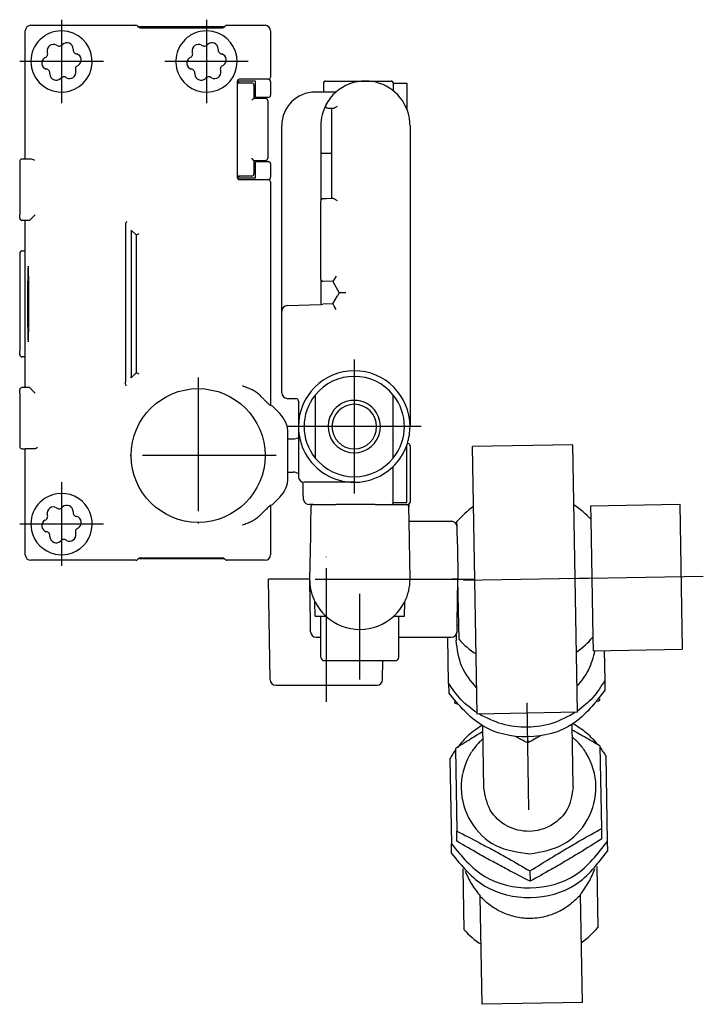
# Model space of a CAD drawing. Header units: millimetres. Extents: x -235 to 1849, y -109 to 485.
# Tile 40 of 41: x 1787 to 1849, y 129 to 217. Entities that reach past the tile are written whole.
import ezdxf

# ---------------------------------------------------------------- set-up
doc = ezdxf.new("R2010")
doc.units = ezdxf.units.MM
doc.linetypes.add('DOT_CENTER', pattern=[14, 12, -1, 0, -1])
doc.layers.add('1', color=7, linetype='Continuous')

# ---------------------------------------------------------------- blocks, each defined once
blk = doc.blocks.new('READING_HEAD_BODY_1__51', base_point=(1810.838, 173.731))
at = {"color": 7, "linetype": 'Continuous'}
for p, q in [((1818.338, 211.731), (1820.638, 211.731)), ((1820.838, 211.531), (1820.838, 210.854)), ((1820.838, 211.531), (1822.038, 211.531)), ((1822.038, 211.531), (1822.038, 209.251)), ((1814.572, 210.731), (1813.838, 210.731)), ((1815.692, 210.731), (1814.572, 210.731)), ((1814.966, 209.29), (1815.305, 209.284)), ((1815.305, 209.284), (1815.338, 209.284)), ((1815.338, 205.231), (1815.338, 209.284)), ((1815.338, 209.284), (1815.438, 209.282)), ((1810.838, 191.089), (1810.838, 207.731)), ((1814.338, 207.731), (1814.338, 205.231)), ((1822.338, 207.731), (1822.338, 202.231)), ((1814.535, 205.231), (1814.338, 205.231)), ((1814.338, 205.231), (1814.338, 200.965)), ((1815.338, 205.231), (1814.535, 205.231)), ((1815.338, 201.179), (1815.338, 205.231)), ((1822.338, 202.231), (1822.338, 180.731)), ((1814.338, 193.963), (1814.338, 200.965)), ((1814.835, 201.17), (1814.535, 201.165)), ((1815.338, 201.179), (1814.835, 201.17)), ((1815.438, 201.181), (1815.338, 201.179)), ((1814.338, 193.963), (1814.338, 191.694)), ((1815.415, 193.732), (1814.531, 193.763)), ((1815.709, 194.222), (1815.415, 193.732)), ((1815.415, 193.732), (1815.993, 192.731)), ((1815.993, 192.731), (1815.838, 192.463)), ((1816.57, 192.731), (1815.993, 192.731)), ((1811.321, 191.588), (1814.338, 191.694)), ((1814.338, 191.694), (1814.531, 191.7)), ((1815.415, 191.731), (1814.531, 191.7)), ((1815.415, 191.731), (1815.838, 192.463)), ((1810.838, 187.562), (1810.838, 191.089)), ((1815.71, 191.241), (1815.53, 191.535)), ((1810.838, 185.392), (1810.838, 187.562)), ((1810.838, 183.758), (1810.838, 185.392)), ((1811.329, 183.258), (1812.092, 183.244)), ((1812.338, 182.994), (1812.338, 180.731)), ((1813.838, 183.56), (1813.838, 177.903)), ((1820.838, 179.431), (1820.838, 183.56)), ((1812.338, 180.731), (1812.338, 179.757)), ((1811.391, 179.619), (1811.847, 179.623)), ((1812.338, 179.757), (1812.338, 176.231)), ((1820.838, 179.231), (1820.838, 179.431)), ((1820.838, 177.903), (1820.838, 179.231)), ((1822.038, 176.731), (1822.038, 179.025)), ((1822.142, 179.209), (1822.101, 179.209)), ((1822.338, 179.009), (1822.338, 175.495)), ((1820.838, 176.731), (1820.838, 177.161)), ((1820.838, 175.931), (1820.838, 176.731)), ((1822.038, 175.931), (1822.038, 176.731)), ((1811.391, 176.644), (1811.847, 176.64)), ((1820.838, 175.608), (1820.838, 175.931)), ((1822.038, 175.587), (1822.038, 175.931)), ((1813.222, 175.731), (1812.838, 175.731)), ((1813.237, 175.731), (1813.222, 175.731)), ((1813.797, 175.731), (1813.237, 175.731)), ((1815.817, 175.731), (1813.797, 175.731)), ((1815.838, 175.731), (1815.817, 175.731)), ((1817.338, 175.731), (1815.838, 175.731)), ((1820.838, 173.931), (1820.838, 175.608)), ((1822.038, 175.227), (1822.038, 175.587)), ((1822.038, 173.931), (1822.038, 175.227)), ((1822.338, 175.495), (1822.338, 175.386)), ((1822.338, 175.386), (1822.338, 173.931)), ((1813.338, 173.731), (1813.298, 173.731)), ((1813.652, 173.731), (1813.338, 173.731)), ((1813.652, 173.731), (1813.952, 173.731)), ((1813.952, 173.731), (1815.638, 173.731)), ((1815.638, 173.731), (1815.688, 173.731)), ((1815.838, 173.731), (1815.688, 173.731)), ((1817.8, 173.731), (1815.838, 173.731)), ((1819.149, 173.731), (1817.8, 173.731)), ((1819.22, 173.731), (1819.149, 173.731)), ((1819.22, 173.731), (1819.652, 173.731)), ((1819.652, 173.731), (1820.638, 173.731)), ((1820.638, 173.731), (1821.725, 173.731)), ((1820.838, 173.931), (1822.038, 173.931)), ((1821.725, 173.731), (1822.025, 173.731)), ((1822.025, 173.731), (1822.138, 173.731))]:
    blk.add_line(p, q, dxfattribs=at)
for centre, radius, start, end in [((1818.338, 207.731), 4, 90, 131.40962), ((1818.338, 207.731), 4, 52.75222, 90), ((1820.638, 211.531), 0.2, 0, 90), ((1813.838, 207.731), 3, 90, 180), ((1818.338, 207.731), 4, 131.40962, 152.42888), ((1818.338, 207.731), 4, 15.25752, 52.75222), ((1818.338, 207.731), 4, 152.42888, 180), ((1814.97, 209.49), 0.2, 152.42888, 269), ((1818.338, 207.731), 4, 7.66226, 15.25752), ((1818.338, 207.731), 4, 0, 7.66226), ((1814.538, 200.965), 0.2, 91, 180), ((1814.538, 193.963), 0.2, 180, 268), ((1811.338, 191.089), 0.5, 92, 180), ((1817.338, 180.731), 5, 0, 180), ((1817.338, 180.731), 4.5, 38.94244, 141.05756), ((1811.338, 183.758), 0.5, 180, 269), ((1812.088, 182.994), 0.25, 0, 89), ((1817.338, 180.731), 4.5, 141.05756, 218.94244), ((1817.338, 180.731), 2.35, 90, 148.0821), ((1817.338, 180.731), 2.35, 31.9179, 90), ((1817.338, 180.731), 4.5, 321.05756, 38.94244), ((1817.338, 180.731), 2.35, 148.0821, 31.9179), ((1817.338, 180.731), 2, 360, 180), ((1817.338, 180.731), 5, 180, 208.38956), ((1817.338, 180.731), 2, 180, 270), ((1817.338, 180.731), 2, 270, 360), ((1817.338, 180.731), 5, 342.27744, 0), ((1811.838, 180.623), 1, 270.5, 300), ((1817.338, 180.731), 5, 313.43254, 340.05156), ((1817.338, 180.731), 5, 340.05156, 342.27744), ((1822.138, 179.009), 0.2, 0, 89), ((1817.338, 180.731), 5, 208.38956, 270), ((1817.338, 180.731), 4.5, 218.94244, 321.05756), ((1817.338, 180.731), 5, 270, 313.43254), ((1811.838, 175.64), 1, 60, 89.5), ((1812.838, 176.231), 0.5, 180, 270), ((1813.298, 174.231), 0.5, 195.5018, 269.9943), ((1820.638, 173.931), 0.2, 270, 0), ((1822.138, 173.931), 0.2, 270, 294.43695), ((1822.138, 173.931), 0.2, 294.43695, 0)]:
    blk.add_arc(centre, radius, start, end, dxfattribs=at)
for points, knots in [([(1815.438, 209.282), (1815.446, 209.282), (1815.462, 209.283), (1815.5, 209.292), (1815.555, 209.313), (1815.636, 209.354), (1815.731, 209.409), (1815.802, 209.453), (1815.838, 209.475)], [0, 0, 0, 0, 0.0227488, 0.0493821, 0.1165292, 0.2001095, 0.3191801, 0.4477754, 0.4477754, 0.4477754, 0.4477754]), ([(1815.838, 200.988), (1815.802, 201.01), (1815.731, 201.053), (1815.636, 201.109), (1815.555, 201.15), (1815.5, 201.171), (1815.462, 201.18), (1815.446, 201.18), (1815.438, 201.181)], [0, 0, 0, 0, 0.1285953, 0.2476658, 0.3312462, 0.3983932, 0.4250265, 0.4477754, 0.4477754, 0.4477754, 0.4477754]), ([(1815.53, 191.535), (1815.509, 191.569), (1815.471, 191.634), (1815.433, 191.7), (1815.415, 191.731)], [0, 0, 0, 0, 0.1191457, 0.2268863, 0.2268863, 0.2268863, 0.2268863]), ([(1812.78, 174.373), (1812.777, 174.43), (1812.769, 174.566), (1812.759, 174.82), (1812.751, 175.108), (1812.745, 175.375), (1812.742, 175.576), (1812.74, 175.687), (1812.739, 175.741)], [0, 0, 0, 0, 0.172178, 0.408218, 0.764352, 1.036522, 1.207409, 1.369111, 1.369111, 1.369111, 1.369111]), ([(1812.816, 174.098), (1812.813, 174.106), (1812.808, 174.122), (1812.801, 174.155), (1812.793, 174.202), (1812.786, 174.277), (1812.782, 174.337), (1812.78, 174.373)], [0, 0, 0, 0, 0.0268568, 0.052077, 0.0996706, 0.1704312, 0.278364, 0.278364, 0.278364, 0.278364])]:
    blk.add_open_spline(points, degree=3, knots=knots, dxfattribs=at)
at = {"layer": '1', "color": 2, "linetype": 'DOT_CENTER'}
for p, q in [((1817.338, 186.731), (1817.338, 174.731)), ((1817.338, 186.731), (1817.338, 174.731)), ((1823.338, 180.731), (1811.338, 180.731)), ((1823.338, 180.731), (1811.338, 180.731))]:
    blk.add_line(p, q, dxfattribs=at)
blk = doc.blocks.new('BLOCK_1__52', base_point=(1813.338, 159.731))
at = {"color": 7, "linetype": 'Continuous'}
for p, q in [((1815.817, 175.731), (1813.797, 175.731)), ((1815.838, 175.731), (1815.817, 175.731)), ((1817.338, 175.731), (1815.838, 175.731)), ((1813.452, 173.535), (1813.425, 172.035)), ((1813.652, 173.731), (1813.952, 173.731)), ((1813.952, 173.731), (1815.638, 173.731)), ((1815.638, 173.731), (1815.688, 173.731)), ((1815.838, 173.731), (1815.688, 173.731)), ((1817.8, 173.731), (1815.838, 173.731)), ((1819.149, 173.731), (1817.8, 173.731)), ((1819.22, 173.731), (1819.149, 173.731)), ((1819.22, 173.731), (1819.652, 173.731)), ((1819.652, 173.731), (1820.638, 173.731)), ((1820.638, 173.731), (1821.725, 173.731)), ((1821.725, 173.731), (1822.025, 173.731)), ((1822.221, 173.749), (1822.225, 173.535)), ((1822.247, 172.231), (1822.225, 173.535)), ((1813.417, 171.543), (1813.406, 170.931)), ((1813.425, 172.035), (1813.417, 171.543)), ((1822.247, 172.231), (1826.056, 172.231)), ((1822.338, 167.031), (1822.247, 172.231)), ((1826.57, 170.931), (1826.556, 171.74)), ((1813.406, 170.931), (1813.338, 167.031)), ((1826.57, 170.931), (1826.57, 170.912)), ((1826.57, 170.912), (1826.624, 167.832)), ((1813.838, 167.031), (1821.838, 167.031)), ((1826.638, 167.031), (1826.138, 167.031)), ((1826.57, 163.131), (1826.638, 167.031)), ((1826.624, 167.832), (1826.638, 167.031)), ((1813.406, 163.131), (1813.341, 166.874)), ((1813.838, 163.731), (1813.816, 165.014)), ((1821.838, 163.731), (1821.86, 165.014)), ((1813.838, 163.731), (1814.338, 163.731)), ((1814.338, 163.731), (1814.779, 163.731)), ((1814.338, 161.831), (1814.338, 163.731)), ((1820.898, 163.731), (1821.338, 163.731)), ((1821.338, 163.731), (1821.838, 163.731)), ((1821.338, 161.831), (1821.338, 163.731)), ((1813.42, 162.323), (1813.406, 163.131)), ((1826.556, 162.323), (1826.57, 163.131)), ((1813.92, 161.831), (1814.338, 161.831)), ((1814.338, 160.031), (1814.338, 161.831)), ((1821.338, 161.831), (1826.056, 161.831)), ((1821.338, 160.031), (1821.338, 161.831)), ((1814.638, 159.731), (1817.838, 159.731)), ((1817.838, 159.731), (1819.911, 159.731)), ((1819.911, 159.731), (1821.038, 159.731))]:
    blk.add_line(p, q, dxfattribs=at)
for centre, radius, start, end in [((1813.652, 173.531), 0.2, 90, 179), ((1822.025, 173.531), 0.2, 1, 90), ((1826.056, 171.731), 0.5, 1, 90), ((1817.838, 167.031), 4.5, 180, 182), ((1817.838, 167.031), 4.5, 333.36282, 360), ((1817.838, 167.031), 4.5, 182, 206.63718), ((1817.838, 167.031), 4.5, 206.63718, 227.16657), ((1817.838, 167.031), 4.5, 312.83343, 333.36282), ((1817.838, 167.031), 4.5, 227.16657, 312.83343), ((1813.92, 162.331), 0.5, 181, 270), ((1826.056, 162.331), 0.5, 270, 359), ((1814.638, 160.031), 0.3, 180, 270), ((1821.038, 160.031), 0.3, 270, 0)]:
    blk.add_arc(centre, radius, start, end, dxfattribs=at)
blk = doc.blocks.new('COUPLING_BAR_BLOCK_1__53', base_point=(1813.338, 159.731))
blk.add_blockref('BLOCK_1__52', (1813.338, 159.731))
blk = doc.blocks.new('READING_HEAD_1__54', base_point=(1810.838, 159.731))
for name, p in [('READING_HEAD_BODY_1__51', (1810.838, 173.731)), ('COUPLING_BAR_BLOCK_1__53', (1813.338, 159.731))]:
    blk.add_blockref(name, p)
blk = doc.blocks.new('READING_HEAD_BODY__55', base_point=(1810.838, 173.731))
at = {"color": 7, "linetype": 'Continuous'}
for p, q in [((1814.572, 211.531), (1814.572, 210.731)), ((1814.772, 211.731), (1818.338, 211.731)), ((1818.338, 211.731), (1820.638, 211.731)), ((1820.838, 211.531), (1820.838, 210.854)), ((1820.838, 211.531), (1822.038, 211.531)), ((1822.038, 211.531), (1822.038, 209.251)), ((1814.572, 210.731), (1813.838, 210.731)), ((1815.692, 210.731), (1814.572, 210.731)), ((1814.966, 209.29), (1815.305, 209.284)), ((1815.305, 209.284), (1815.338, 209.284)), ((1815.338, 205.231), (1815.338, 209.284)), ((1815.338, 209.284), (1815.438, 209.282)), ((1810.838, 191.089), (1810.838, 207.731)), ((1814.338, 207.731), (1814.338, 205.231)), ((1822.338, 207.731), (1822.338, 202.231)), ((1814.535, 205.231), (1814.338, 205.231)), ((1814.338, 205.231), (1814.338, 200.965)), ((1815.338, 205.231), (1814.535, 205.231)), ((1815.338, 201.179), (1815.338, 205.231)), ((1822.338, 202.231), (1822.338, 180.731)), ((1814.338, 193.963), (1814.338, 200.965)), ((1814.835, 201.17), (1814.535, 201.165)), ((1815.338, 201.179), (1814.835, 201.17)), ((1815.438, 201.181), (1815.338, 201.179)), ((1814.338, 193.963), (1814.338, 191.694)), ((1815.415, 193.732), (1814.531, 193.763)), ((1815.709, 194.222), (1815.415, 193.732)), ((1815.415, 193.732), (1815.993, 192.731)), ((1815.993, 192.731), (1815.838, 192.463)), ((1816.57, 192.731), (1815.993, 192.731)), ((1811.321, 191.588), (1814.338, 191.694)), ((1814.338, 191.694), (1814.531, 191.7)), ((1815.415, 191.731), (1814.531, 191.7)), ((1815.415, 191.731), (1815.838, 192.463)), ((1810.838, 187.562), (1810.838, 191.089)), ((1815.71, 191.241), (1815.53, 191.535)), ((1810.838, 185.392), (1810.838, 187.562)), ((1810.838, 183.758), (1810.838, 185.392)), ((1811.329, 183.258), (1812.092, 183.244)), ((1812.338, 182.994), (1812.338, 180.731)), ((1813.838, 183.56), (1813.838, 177.903)), ((1820.838, 179.431), (1820.838, 183.56)), ((1812.338, 180.731), (1812.338, 179.757)), ((1811.391, 179.619), (1811.847, 179.623)), ((1812.338, 179.757), (1812.338, 176.231)), ((1820.838, 179.231), (1820.838, 179.431)), ((1820.838, 177.903), (1820.838, 179.231)), ((1822.038, 176.731), (1822.038, 179.025)), ((1822.142, 179.209), (1822.101, 179.209)), ((1822.338, 179.009), (1822.338, 175.495)), ((1820.838, 176.731), (1820.838, 177.161)), ((1820.838, 175.931), (1820.838, 176.731)), ((1822.038, 175.931), (1822.038, 176.731)), ((1811.391, 176.644), (1811.847, 176.64)), ((1820.838, 175.608), (1820.838, 175.931)), ((1822.038, 175.587), (1822.038, 175.931)), ((1813.222, 175.731), (1812.838, 175.731)), ((1813.237, 175.731), (1813.222, 175.731)), ((1813.797, 175.731), (1813.237, 175.731)), ((1815.817, 175.731), (1813.797, 175.731)), ((1815.838, 175.731), (1815.817, 175.731)), ((1817.338, 175.731), (1815.838, 175.731)), ((1820.838, 173.931), (1820.838, 175.608)), ((1822.038, 175.227), (1822.038, 175.587)), ((1822.038, 173.931), (1822.038, 175.227)), ((1822.338, 175.495), (1822.338, 175.386)), ((1822.338, 175.386), (1822.338, 173.931)), ((1813.338, 173.731), (1813.298, 173.731)), ((1813.652, 173.731), (1813.338, 173.731)), ((1813.652, 173.731), (1813.952, 173.731)), ((1813.952, 173.731), (1815.638, 173.731)), ((1815.638, 173.731), (1815.688, 173.731)), ((1815.838, 173.731), (1815.688, 173.731)), ((1817.8, 173.731), (1815.838, 173.731)), ((1819.149, 173.731), (1817.8, 173.731)), ((1819.22, 173.731), (1819.149, 173.731)), ((1819.22, 173.731), (1819.652, 173.731)), ((1819.652, 173.731), (1820.638, 173.731)), ((1820.638, 173.731), (1821.725, 173.731)), ((1820.838, 173.931), (1822.038, 173.931)), ((1821.725, 173.731), (1822.025, 173.731)), ((1822.025, 173.731), (1822.138, 173.731))]:
    blk.add_line(p, q, dxfattribs=at)
for centre, radius, start, end in [((1814.772, 211.531), 0.2, 90, 180), ((1818.338, 207.731), 4, 90, 131.40962), ((1818.338, 207.731), 4, 52.75222, 90), ((1820.638, 211.531), 0.2, 0, 90), ((1813.838, 207.731), 3, 90, 180), ((1818.338, 207.731), 4, 131.40962, 152.42888), ((1818.338, 207.731), 4, 15.25752, 52.75222), ((1818.338, 207.731), 4, 152.42888, 180), ((1814.97, 209.49), 0.2, 152.42888, 269), ((1818.338, 207.731), 4, 7.66226, 15.25752), ((1818.338, 207.731), 4, 0, 7.66226), ((1814.538, 200.965), 0.2, 91, 180), ((1814.538, 193.963), 0.2, 180, 268), ((1811.338, 191.089), 0.5, 92, 180), ((1817.338, 180.731), 5, 0, 180), ((1817.338, 180.731), 4.5, 38.94244, 141.05756), ((1811.338, 183.758), 0.5, 180, 269), ((1812.088, 182.994), 0.25, 0, 89), ((1817.338, 180.731), 4.5, 141.05756, 218.94244), ((1817.338, 180.731), 2.35, 90, 148.0821), ((1817.338, 180.731), 2.35, 31.9179, 90), ((1817.338, 180.731), 4.5, 321.05756, 38.94244), ((1817.338, 180.731), 2.35, 148.0821, 31.9179), ((1817.338, 180.731), 5, 180, 208.38956), ((1817.338, 180.731), 2, 180, 270), ((1817.338, 180.731), 2, 270, 360), ((1817.338, 180.731), 5, 342.27744, 0), ((1811.838, 180.623), 1, 270.5, 300), ((1817.338, 180.731), 5, 313.43254, 340.05156), ((1817.338, 180.731), 5, 340.05156, 342.27744), ((1822.138, 179.009), 0.2, 0, 89), ((1817.338, 180.731), 5, 208.38956, 270), ((1817.338, 180.731), 4.5, 218.94244, 321.05756), ((1817.338, 180.731), 5, 270, 313.43254), ((1811.838, 175.64), 1, 60, 89.5), ((1812.838, 176.231), 0.5, 180, 270), ((1813.298, 174.231), 0.5, 195.5018, 269.9943), ((1820.638, 173.931), 0.2, 270, 0), ((1822.138, 173.931), 0.2, 270, 294.43695), ((1822.138, 173.931), 0.2, 294.43695, 0)]:
    blk.add_arc(centre, radius, start, end, dxfattribs=at)
for points, knots in [([(1815.438, 209.282), (1815.446, 209.282), (1815.462, 209.283), (1815.5, 209.292), (1815.555, 209.313), (1815.636, 209.354), (1815.731, 209.409), (1815.802, 209.453), (1815.838, 209.475)], [0, 0, 0, 0, 0.0227488, 0.0493821, 0.1165292, 0.2001095, 0.3191801, 0.4477754, 0.4477754, 0.4477754, 0.4477754]), ([(1815.838, 200.988), (1815.802, 201.01), (1815.731, 201.053), (1815.636, 201.109), (1815.555, 201.15), (1815.5, 201.171), (1815.462, 201.18), (1815.446, 201.18), (1815.438, 201.181)], [0, 0, 0, 0, 0.1285953, 0.2476658, 0.3312462, 0.3983932, 0.4250265, 0.4477754, 0.4477754, 0.4477754, 0.4477754]), ([(1815.53, 191.535), (1815.509, 191.569), (1815.471, 191.634), (1815.433, 191.7), (1815.415, 191.731)], [0, 0, 0, 0, 0.1191457, 0.2268863, 0.2268863, 0.2268863, 0.2268863]), ([(1812.78, 174.373), (1812.777, 174.43), (1812.769, 174.566), (1812.759, 174.82), (1812.751, 175.108), (1812.745, 175.375), (1812.742, 175.576), (1812.74, 175.687), (1812.739, 175.741)], [0, 0, 0, 0, 0.172178, 0.408218, 0.764352, 1.036522, 1.207409, 1.369111, 1.369111, 1.369111, 1.369111]), ([(1812.816, 174.098), (1812.813, 174.106), (1812.808, 174.122), (1812.801, 174.155), (1812.793, 174.202), (1812.786, 174.277), (1812.782, 174.337), (1812.78, 174.373)], [0, 0, 0, 0, 0.0268568, 0.052077, 0.0996706, 0.1704312, 0.278364, 0.278364, 0.278364, 0.278364])]:
    blk.add_open_spline(points, degree=3, knots=knots, dxfattribs=at)
at = {"layer": '1', "color": 2, "linetype": 'DOT_CENTER'}
for p, q in [((1817.338, 186.731), (1817.338, 174.731)), ((1817.338, 186.731), (1817.338, 174.731)), ((1823.338, 180.731), (1811.338, 180.731)), ((1823.338, 180.731), (1811.338, 180.731))]:
    blk.add_line(p, q, dxfattribs=at)
blk = doc.blocks.new('BLOCK__56', base_point=(1809.638, 157.531))
at = {"color": 7, "linetype": 'Continuous'}
for p, q in [((1815.817, 175.731), (1813.797, 175.731)), ((1815.838, 175.731), (1815.817, 175.731)), ((1817.338, 175.731), (1815.838, 175.731)), ((1813.452, 173.535), (1813.425, 172.035)), ((1813.652, 173.731), (1813.952, 173.731)), ((1813.952, 173.731), (1815.638, 173.731)), ((1815.638, 173.731), (1815.688, 173.731)), ((1815.838, 173.731), (1815.688, 173.731)), ((1817.8, 173.731), (1815.838, 173.731)), ((1819.149, 173.731), (1817.8, 173.731)), ((1819.22, 173.731), (1819.149, 173.731)), ((1819.22, 173.731), (1819.652, 173.731)), ((1819.652, 173.731), (1820.638, 173.731)), ((1820.638, 173.731), (1821.725, 173.731)), ((1821.725, 173.731), (1822.025, 173.731)), ((1822.221, 173.749), (1822.225, 173.535)), ((1822.247, 172.231), (1822.225, 173.535)), ((1813.417, 171.543), (1813.406, 170.931)), ((1813.425, 172.035), (1813.417, 171.543)), ((1822.247, 172.231), (1826.056, 172.231)), ((1822.338, 167.031), (1822.247, 172.231)), ((1826.57, 170.931), (1826.556, 171.74)), ((1813.406, 170.931), (1813.338, 167.031)), ((1826.57, 170.931), (1826.57, 170.912)), ((1826.57, 170.912), (1826.624, 167.832)), ((1809.795, 158.023), (1809.638, 167.031)), ((1813.338, 167.031), (1809.638, 167.031)), ((1813.838, 167.031), (1821.838, 167.031)), ((1826.638, 167.031), (1826.138, 167.031)), ((1826.57, 163.131), (1826.638, 167.031)), ((1826.624, 167.832), (1826.638, 167.031)), ((1813.406, 163.131), (1813.341, 166.874)), ((1813.838, 163.731), (1813.816, 165.014)), ((1821.838, 163.731), (1821.86, 165.014)), ((1813.838, 163.731), (1814.338, 163.731)), ((1814.338, 163.731), (1814.779, 163.731)), ((1814.338, 161.831), (1814.338, 163.731)), ((1820.898, 163.731), (1821.338, 163.731)), ((1821.338, 163.731), (1821.838, 163.731)), ((1821.338, 161.831), (1821.338, 163.731)), ((1813.42, 162.323), (1813.406, 163.131)), ((1826.556, 162.323), (1826.57, 163.131)), ((1813.92, 161.831), (1814.338, 161.831)), ((1814.338, 160.031), (1814.338, 161.831)), ((1821.338, 161.831), (1826.056, 161.831)), ((1821.338, 160.031), (1821.338, 161.831)), ((1814.638, 159.731), (1817.838, 159.731)), ((1817.838, 159.731), (1819.911, 159.731)), ((1819.881, 158.023), (1819.911, 159.731)), ((1819.911, 159.731), (1821.038, 159.731)), ((1810.295, 157.531), (1819.381, 157.531))]:
    blk.add_line(p, q, dxfattribs=at)
for centre, radius, start, end in [((1813.652, 173.531), 0.2, 90, 179), ((1822.025, 173.531), 0.2, 1, 90), ((1826.056, 171.731), 0.5, 1, 90), ((1817.838, 167.031), 4.5, 180, 182), ((1817.838, 167.031), 4.5, 333.36282, 360), ((1817.838, 167.031), 4.5, 182, 206.63718), ((1817.838, 167.031), 4.5, 206.63718, 227.16657), ((1817.838, 167.031), 4.5, 312.83343, 333.36282), ((1817.838, 167.031), 4.5, 227.16657, 312.83343), ((1813.92, 162.331), 0.5, 181, 270), ((1826.056, 162.331), 0.5, 270, 359), ((1814.638, 160.031), 0.3, 180, 270), ((1821.038, 160.031), 0.3, 270, 0), ((1810.295, 158.031), 0.5, 181, 270), ((1819.381, 158.031), 0.5, 270, 359)]:
    blk.add_arc(centre, radius, start, end, dxfattribs=at)
at = {"layer": '1', "color": 2, "linetype": 'DOT_CENTER'}
for p, q in [((1814.838, 156.023), (1814.838, 169.031)), ((1819.338, 167.031), (1828.056, 167.031)), ((1817.838, 158.031), (1817.838, 165.731))]:
    blk.add_line(p, q, dxfattribs=at)
blk = doc.blocks.new('COUPLING_BAR__57', base_point=(1825.729, 128.898))
at = {"color": 7, "linetype": 'Continuous'}
for p, q in [((1836.929, 179.094), (1827.931, 178.937)), ((1828.349, 154.941), (1827.931, 178.937)), ((1837.348, 155.098), (1836.929, 179.094)), ((1838.525, 173.621), (1846.524, 173.761)), ((1838.525, 173.621), (1838.546, 172.413)), ((1846.524, 173.761), (1846.751, 160.763)), ((1838.546, 172.413), (1838.731, 161.832)), ((1826.556, 171.74), (1826.548, 172.204)), ((1826.57, 170.931), (1826.556, 171.74)), ((1826.57, 170.931), (1826.57, 170.912)), ((1826.57, 170.912), (1826.624, 167.832)), ((1826.624, 167.832), (1826.638, 167.031)), ((1826.71, 162.913), (1826.638, 167.031)), ((1826.566, 162.911), (1826.71, 162.913)), ((1826.733, 161.622), (1826.71, 162.913)), ((1825.801, 157.7), (1825.729, 161.831)), ((1826.475, 162.058), (1826.484, 161.526)), ((1838.731, 161.832), (1838.752, 160.623)), ((1838.752, 160.623), (1846.751, 160.763)), ((1839.752, 160.641), (1839.799, 157.944)), ((1825.801, 157.7), (1825.816, 156.831)), ((1839.799, 157.944), (1839.814, 157.076)), ((1826.33, 156.061), (1826.332, 155.933)), ((1839.328, 156.288), (1839.33, 156.16)), ((1837.348, 155.098), (1828.349, 154.941)), ((1828.966, 148.283), (1828.868, 153.876)), ((1836.964, 148.423), (1836.867, 154.015)), ((1832.886, 152.89), (1832.895, 152.351)), ((1839.53, 144.669), (1839.401, 152.059)), ((1826.403, 151.832), (1826.532, 144.442)), ((1840.05, 143.533), (1839.917, 151.16)), ((1825.919, 150.916), (1826.052, 143.289)), ((1826.548, 143.519), (1826.532, 144.442)), ((1839.546, 143.746), (1839.53, 144.669)), ((1826.068, 142.421), (1826.052, 143.289)), ((1840.065, 142.665), (1840.05, 143.533)), ((1827.187, 135.579), (1827.092, 141.041)), ((1833.096, 140.86), (1833.112, 139.937)), ((1839.09, 141.251), (1839.185, 135.788)), ((1837.634, 138.725), (1837.633, 138.779)), ((1837.803, 129.055), (1837.634, 138.725)), ((1828.635, 138.568), (1828.634, 138.622)), ((1828.804, 128.898), (1828.635, 138.568)), ((1837.803, 129.055), (1828.804, 128.898))]:
    blk.add_line(p, q, dxfattribs=at)
for centre, start, end in [((1832.639, 167.018), 125.22887, 139.59038), ((1832.639, 167.018), 42.40962, 56.77113), ((1832.639, 167.018), 305.22887, 319.59038), ((1832.639, 167.018), 222.40962, 236.77113), ((1833.094, 140.974), 222.40962, 236.77113), ((1833.094, 140.974), 305.22887, 319.59038)]:
    blk.add_arc(centre, 8, start, end, dxfattribs=at)
for points, knots in [([(1828.308, 157.286), (1827.798, 157.9), (1826.774, 159.134), (1826.581, 160.727), (1826.484, 161.526)], [0, 0, 0, 0, 2.342035, 4.704168, 4.704168, 4.704168, 4.704168]), ([(1838.898, 160.626), (1838.751, 160.036), (1838.457, 158.857), (1837.69, 157.915), (1837.307, 157.443)], [0, 0, 0, 0, 1.798344, 3.597358, 3.597358, 3.597358, 3.597358]), ([(1828.348, 155.044), (1827.848, 155.409), (1826.843, 156.144), (1826.15, 157.179), (1825.801, 157.7)], [0, 0, 0, 0, 1.840093, 3.704818, 3.704818, 3.704818, 3.704818]), ([(1839.799, 157.944), (1839.468, 157.411), (1838.812, 156.353), (1837.833, 155.583), (1837.346, 155.201)], [0, 0, 0, 0, 1.864725, 3.704818, 3.704818, 3.704818, 3.704818]), ([(1839.814, 157.076), (1838.946, 155.942), (1837.204, 153.666), (1832.892, 152.538), (1828.544, 153.515), (1826.723, 155.729), (1825.816, 156.831)], [0, 0, 0, 0, 4.178747, 8.385833, 12.592919, 16.771666, 16.771666, 16.771666, 16.771666]), ([(1826.515, 155.826), (1826.485, 155.843), (1826.423, 155.879), (1826.362, 155.915), (1826.332, 155.933)], [0, 0, 0, 0, 0.1053109, 0.212053, 0.212053, 0.212053, 0.212053]), ([(1839.33, 156.16), (1839.3, 156.14), (1839.24, 156.103), (1839.18, 156.065), (1839.151, 156.046)], [0, 0, 0, 0, 0.1067248, 0.2120507, 0.2120507, 0.2120507, 0.2120507]), ([(1837.19, 155.095), (1836.524, 154.729), (1835.18, 153.991), (1832.872, 153.661), (1830.554, 153.91), (1829.185, 154.601), (1828.507, 154.944)], [0, 0, 0, 0, 2.261917, 4.56733, 6.872742, 9.134659, 9.134659, 9.134659, 9.134659]), ([(1828.78, 153.925), (1828.368, 153.647), (1827.543, 153.09), (1826.903, 152.328), (1826.583, 151.946)], [0, 0, 0, 0, 1.48092, 2.969827, 2.969827, 2.969827, 2.969827]), ([(1839.218, 152.166), (1838.884, 152.537), (1838.218, 153.277), (1837.374, 153.804), (1836.953, 154.067)], [0, 0, 0, 0, 1.488908, 2.969829, 2.969829, 2.969829, 2.969829]), ([(1828.877, 153.364), (1828.519, 153.146), (1827.69, 152.643), (1826.869, 152.126), (1826.403, 151.832)], [0, 0, 0, 0, 1.258051, 2.909413, 2.909413, 2.909413, 2.909413]), ([(1832.895, 152.351), (1832.69, 152.455), (1832.296, 152.655), (1831.904, 152.857), (1831.717, 152.954)], [0, 0, 0, 0, 0.691765, 1.323213, 1.323213, 1.323213, 1.323213]), ([(1834.051, 152.994), (1833.868, 152.892), (1833.483, 152.676), (1833.097, 152.462), (1832.895, 152.351)], [0, 0, 0, 0, 0.630918, 1.323253, 1.323253, 1.323253, 1.323253]), ([(1833.069, 142.403), (1834.119, 142.581), (1836.213, 142.936), (1838.49, 145.344), (1839.295, 148.457), (1838.581, 150.862), (1837.599, 152.226), (1837.123, 152.665), (1836.887, 152.883)], [0, 0, 0, 0, 3.124898, 6.229289, 9.313032, 12.396774, 13.371144, 14.333799, 14.333799, 14.333799, 14.333799]), ([(1839.401, 152.059), (1838.926, 152.336), (1838.088, 152.824), (1837.242, 153.298), (1836.876, 153.504)], [0, 0, 0, 0, 1.649307, 2.909433, 2.909433, 2.909433, 2.909433]), ([(1828.888, 152.744), (1828.659, 152.517), (1828.199, 152.062), (1827.265, 150.664), (1826.635, 148.237), (1827.548, 145.153), (1829.909, 142.826), (1832.013, 142.544), (1833.069, 142.403)], [0, 0, 0, 0, 0.962656, 1.937025, 5.020768, 8.10451, 11.208901, 14.333799, 14.333799, 14.333799, 14.333799]), ([(1826.406, 151.704), (1826.319, 151.576), (1826.145, 151.321), (1825.995, 151.051), (1825.919, 150.916)], [0, 0, 0, 0, 0.461486, 0.9259591, 0.9259591, 0.9259591, 0.9259591]), ([(1839.917, 151.16), (1839.837, 151.293), (1839.677, 151.557), (1839.495, 151.806), (1839.404, 151.93)], [0, 0, 0, 0, 0.4644732, 0.9259591, 0.9259591, 0.9259591, 0.9259591]), ([(1836.964, 148.423), (1836.868, 147.733), (1836.674, 146.349), (1835.101, 144.816), (1833.037, 144.232), (1830.954, 144.743), (1829.329, 146.221), (1829.086, 147.597), (1828.966, 148.283)], [0, 0, 0, 0, 2.041201, 4.096067, 6.16451, 8.232953, 10.287819, 12.32902, 12.32902, 12.32902, 12.32902]), ([(1826.532, 144.442), (1827.212, 144.095), (1828.335, 143.521), (1829.875, 142.691), (1831.388, 141.852), (1832.453, 141.234), (1833.096, 140.86)], [0, 0, 0, 0, 2.289467, 3.782909, 5.248388, 7.478436, 7.478436, 7.478436, 7.478436]), ([(1833.096, 140.86), (1833.763, 141.279), (1834.851, 141.962), (1836.372, 142.874), (1837.845, 143.732), (1838.901, 144.319), (1839.53, 144.669)], [0, 0, 0, 0, 2.364076, 3.852649, 5.319039, 7.478437, 7.478437, 7.478437, 7.478437]), ([(1826.052, 143.289), (1826.96, 142.186), (1828.78, 139.973), (1833.128, 138.996), (1837.44, 140.124), (1839.182, 142.399), (1840.05, 143.533)], [0, 0, 0, 0, 4.178747, 8.385833, 12.592919, 16.771666, 16.771666, 16.771666, 16.771666]), ([(1833.112, 139.937), (1832.432, 140.284), (1831.31, 140.858), (1829.769, 141.688), (1828.257, 142.527), (1827.191, 143.145), (1826.548, 143.519)], [0, 0, 0, 0, 2.289467, 3.782909, 5.248388, 7.478436, 7.478436, 7.478436, 7.478436]), ([(1839.546, 143.746), (1838.879, 143.326), (1837.792, 142.643), (1836.271, 141.732), (1834.798, 140.874), (1833.741, 140.287), (1833.112, 139.937)], [0, 0, 0, 0, 2.364076, 3.852649, 5.319039, 7.478437, 7.478437, 7.478437, 7.478437]), ([(1826.068, 142.421), (1826.975, 141.318), (1828.795, 139.105), (1833.144, 138.128), (1837.455, 139.256), (1839.197, 141.531), (1840.065, 142.665)], [0, 0, 0, 0, 4.178747, 8.385833, 12.592919, 16.771666, 16.771666, 16.771666, 16.771666]), ([(1827.278, 140.847), (1827.455, 140.452), (1827.812, 139.653), (1828.358, 138.968), (1828.634, 138.622)], [0, 0, 0, 0, 1.29069, 2.615174, 2.615174, 2.615174, 2.615174]), ([(1837.633, 138.779), (1837.897, 139.135), (1838.419, 139.838), (1838.748, 140.65), (1838.91, 141.05)], [0, 0, 0, 0, 1.324484, 2.615174, 2.615174, 2.615174, 2.615174]), ([(1837.634, 138.725), (1837.335, 138.422), (1836.74, 137.819), (1835.703, 137.191), (1834.513, 136.733), (1833.238, 136.544), (1831.891, 136.672), (1830.604, 137.092), (1829.495, 137.74), (1828.886, 138.327), (1828.635, 138.568)], [0, 0, 0, 0, 1.270544, 2.535667, 3.598556, 5.082714, 6.354653, 7.62526, 9.118458, 10.158615, 10.158615, 10.158615, 10.158615])]:
    blk.add_open_spline(points, degree=3, knots=knots, dxfattribs=at)
at = {"layer": '1', "color": 2, "linetype": 'DOT_CENTER'}
for p, q in [((1839.138, 167.131), (1826.14, 166.904)), ((1836.639, 167.087), (1848.637, 167.297)), ((1833, 146.354), (1832.833, 155.945))]:
    blk.add_line(p, q, dxfattribs=at)
blk = doc.blocks.new('COUPLING_BAR_BLOCK__58', base_point=(1809.638, 128.898))
for name, p in [('COUPLING_BAR__57', (1825.729, 128.898)), ('BLOCK__56', (1809.638, 157.531))]:
    blk.add_blockref(name, p)
blk = doc.blocks.new('READING_HEAD__59', base_point=(1809.638, 128.898))
for name, p in [('READING_HEAD_BODY__55', (1810.838, 173.731)), ('COUPLING_BAR_BLOCK__58', (1809.638, 128.898))]:
    blk.add_blockref(name, p)
blk = doc.blocks.new('IO__60', base_point=(1806.838, 203.185))
at = {"color": 7, "linetype": 'Continuous'}
for p, q in [((1806.838, 211.378), (1806.838, 203.385)), ((1807.042, 211.578), (1808.142, 211.559)), ((1808.338, 211.359), (1808.338, 210.181)), ((1808.338, 210.181), (1809.392, 210.163)), ((1809.588, 209.963), (1809.588, 204.8)), ((1809.392, 204.6), (1808.338, 204.581)), ((1808.338, 204.581), (1808.338, 203.404)), ((1808.142, 203.204), (1807.042, 203.185))]:
    blk.add_line(p, q, dxfattribs=at)
for centre, start, end in [((1807.038, 211.378), 89, 180), ((1808.138, 211.359), 0, 89), ((1809.388, 209.963), 0, 89), ((1809.388, 204.8), 271, 0), ((1807.038, 203.385), 180, 271), ((1808.138, 203.404), 271, 0)]:
    blk.add_arc(centre, 0.2, start, end, dxfattribs=at)
for points, knots in [([(1808.338, 210.181), (1808.307, 210.15), (1808.242, 210.084), (1808.176, 210.019), (1808.142, 209.985)], [0, 0, 0, 0, 0.1320268, 0.2779308, 0.2779308, 0.2779308, 0.2779308]), ([(1808.338, 204.581), (1808.329, 204.591), (1808.31, 204.611), (1808.282, 204.638), (1808.252, 204.669), (1808.218, 204.703), (1808.18, 204.74), (1808.154, 204.765), (1808.142, 204.778)], [0, 0, 0, 0, 0.0410525, 0.0821049, 0.1161247, 0.1719351, 0.2238647, 0.2779173, 0.2779173, 0.2779173, 0.2779173])]:
    blk.add_open_spline(points, degree=3, knots=knots, dxfattribs=at)
blk = doc.blocks.new('SCALE_BLOCK_1__61', base_point=(1787.338, 168.731))
at = {"color": 7, "linetype": 'Continuous'}
for p, q in [((1788.338, 216.731), (1797.755, 216.731)), ((1797.929, 216.64), (1797.897, 216.673)), ((1805.605, 216.581), (1798.071, 216.581)), ((1805.779, 216.673), (1805.747, 216.64)), ((1805.921, 216.731), (1809.338, 216.731)), ((1787.838, 209.814), (1787.838, 216.231)), ((1809.838, 216.231), (1809.838, 215.314)), ((1809.838, 215.314), (1809.838, 212.081)), ((1806.838, 211.681), (1806.838, 211.531)), ((1806.838, 211.531), (1806.838, 211.378)), ((1806.838, 211.378), (1806.838, 203.385)), ((1809.638, 211.881), (1807.038, 211.881)), ((1787.838, 204.731), (1787.838, 209.814)), ((1806.838, 203.385), (1806.838, 203.231)), ((1806.838, 203.231), (1806.838, 203.081)), ((1807.038, 202.881), (1809.638, 202.881)), ((1809.838, 202.681), (1809.838, 185.148)), ((1787.838, 184.231), (1787.838, 199.231)), ((1787.338, 196.281), (1787.338, 195.981)), ((1787.538, 196.481), (1787.838, 196.481)), ((1787.338, 195.981), (1787.338, 187.481)), ((1787.338, 187.181), (1787.338, 187.481)), ((1787.838, 186.981), (1787.538, 186.981)), ((1809.838, 185.148), (1809.838, 183.814)), ((1809.838, 183.814), (1809.838, 182.641)), ((1809.838, 182.641), (1809.965, 182.589)), ((1810.659, 181.895), (1809.965, 182.589)), ((1811.391, 176.155), (1811.391, 180.127)), ((1787.838, 175.648), (1787.838, 178.731)), ((1787.838, 169.231), (1787.838, 175.648)), ((1809.965, 173.694), (1810.659, 174.388)), ((1809.965, 173.694), (1809.838, 173.641)), ((1809.838, 173.641), (1809.838, 172.448)), ((1809.838, 172.448), (1809.838, 169.231)), ((1797.755, 168.731), (1788.338, 168.731)), ((1797.897, 168.79), (1797.929, 168.823)), ((1798.071, 168.881), (1805.605, 168.881)), ((1805.747, 168.823), (1805.779, 168.79)), ((1809.338, 168.731), (1805.921, 168.731))]:
    blk.add_line(p, q, dxfattribs=at)
for centre, radius, start, end in [((1788.338, 216.231), 0.5, 90, 180), ((1797.755, 216.531), 0.2, 44.99819, 89.99819), ((1798.071, 216.781), 0.2, 224.99819, 269.99819), ((1805.605, 216.781), 0.2, 270.00181, 315.00181), ((1805.921, 216.531), 0.2, 90.00181, 135.00181), ((1809.338, 216.231), 0.5, 0, 90), ((1791.088, 213.481), 2.75, 77.89277, 102.10723), ((1804.088, 213.481), 2.75, 77.89277, 102.10723), ((1791.088, 213.481), 2.75, 167.89277, 192.10723), ((1809.638, 212.081), 0.2, 291.52776, 0), ((1807.038, 211.681), 0.2, 90, 180), ((1809.638, 212.081), 0.2, 270, 291.52776), ((1807.038, 203.081), 0.2, 180, 270), ((1809.638, 202.681), 0.2, 68.47224, 90), ((1809.638, 202.681), 0.2, 0, 68.47224), ((1787.538, 196.281), 0.2, 90, 180), ((1787.538, 187.181), 0.2, 180, 270), ((1808.891, 180.127), 2.5, 0, 45), ((1808.891, 176.155), 2.5, 315, 0), ((1791.088, 171.981), 2.75, 167.89277, 192.10723), ((1788.338, 169.231), 0.5, 180, 270), ((1791.088, 171.981), 2.75, 257.89277, 282.10723), ((1797.755, 168.931), 0.2, 270.00181, 315.00181), ((1798.071, 168.681), 0.2, 90.00181, 135.00181), ((1805.605, 168.681), 0.2, 44.99819, 89.99819), ((1805.921, 168.931), 0.2, 224.99819, 269.99819), ((1809.338, 169.231), 0.5, 270, 0)]:
    blk.add_arc(centre, radius, start, end, dxfattribs=at)
blk = doc.blocks.new('SCALE_BODY_670__62', base_point=(1787.838, 168.731))
at = {"color": 7, "linetype": 'Continuous'}
for p, q in [((1788.338, 216.731), (1797.755, 216.731)), ((1797.929, 216.64), (1797.897, 216.673)), ((1805.605, 216.581), (1798.071, 216.581)), ((1805.779, 216.673), (1805.747, 216.64)), ((1805.921, 216.731), (1809.338, 216.731)), ((1787.838, 209.814), (1787.838, 216.231)), ((1809.838, 216.231), (1809.838, 215.314)), ((1806.838, 211.531), (1806.838, 211.378)), ((1806.838, 211.378), (1806.838, 203.385)), ((1808.488, 211.731), (1807.038, 211.731)), ((1808.488, 210.256), (1808.488, 211.731)), ((1809.747, 211.848), (1809.78, 211.815)), ((1809.838, 211.673), (1809.838, 210.456)), ((1809.638, 210.256), (1808.488, 210.256)), ((1808.488, 203.031), (1808.488, 204.506)), ((1808.488, 204.506), (1809.638, 204.506)), ((1809.838, 204.306), (1809.838, 203.089)), ((1806.838, 203.385), (1806.838, 203.231)), ((1807.038, 203.031), (1808.488, 203.031)), ((1809.78, 202.948), (1809.747, 202.915)), ((1809.838, 185.148), (1809.838, 183.814)), ((1787.838, 169.231), (1787.838, 175.648)), ((1809.838, 172.448), (1809.838, 169.231)), ((1797.755, 168.731), (1788.338, 168.731)), ((1797.897, 168.79), (1797.929, 168.823)), ((1798.071, 168.881), (1805.605, 168.881)), ((1805.747, 168.823), (1805.779, 168.79)), ((1809.338, 168.731), (1805.921, 168.731))]:
    blk.add_line(p, q, dxfattribs=at)
for centre, radius, start, end in [((1788.338, 216.231), 0.5, 90, 180), ((1797.755, 216.531), 0.2, 44.99819, 89.99819), ((1798.071, 216.781), 0.2, 224.99819, 269.99819), ((1805.605, 216.781), 0.2, 270.00181, 315.00181), ((1805.921, 216.531), 0.2, 90.00181, 135.00181), ((1809.338, 216.231), 0.5, 0, 90), ((1807.038, 211.531), 0.2, 90, 180), ((1809.888, 211.989), 0.2, 207.99951, 225), ((1809.638, 211.673), 0.2, 0, 45), ((1809.638, 210.456), 0.2, 270, 0), ((1809.638, 204.306), 0.2, 0, 90), ((1807.038, 203.231), 0.2, 180, 270), ((1809.888, 202.773), 0.2, 135, 152.00049), ((1809.638, 203.089), 0.2, 315, 0), ((1788.338, 169.231), 0.5, 180, 270), ((1797.755, 168.931), 0.2, 270.00181, 315.00181), ((1798.071, 168.681), 0.2, 90.00181, 135.00181), ((1805.605, 168.681), 0.2, 44.99819, 89.99819), ((1805.921, 168.931), 0.2, 224.99819, 269.99819), ((1809.338, 169.231), 0.5, 270, 0)]:
    blk.add_arc(centre, radius, start, end, dxfattribs=at)
blk = doc.blocks.new('SCALE_BLOCK_2__63', base_point=(1787.338, 168.731))
at = {"color": 7, "linetype": 'Continuous'}
for p, q in [((1788.338, 216.731), (1797.755, 216.731)), ((1797.929, 216.64), (1797.897, 216.673)), ((1797.996, 216.574), (1797.929, 216.64)), ((1805.605, 216.581), (1798.071, 216.581)), ((1798.138, 216.514), (1805.538, 216.514)), ((1805.747, 216.64), (1805.68, 216.574)), ((1805.779, 216.673), (1805.747, 216.64)), ((1805.921, 216.731), (1809.338, 216.731)), ((1787.838, 209.814), (1787.838, 216.231)), ((1809.838, 216.231), (1809.838, 215.314)), ((1809.838, 215.314), (1809.838, 212.081)), ((1806.838, 211.681), (1806.838, 211.531)), ((1806.838, 211.531), (1806.838, 211.378)), ((1806.838, 211.378), (1806.838, 203.385)), ((1809.638, 211.881), (1807.038, 211.881)), ((1787.838, 204.731), (1787.838, 209.814)), ((1787.338, 204.531), (1787.338, 201.224)), ((1787.838, 204.731), (1787.538, 204.731)), ((1788.158, 204.731), (1787.838, 204.731)), ((1788.308, 204.731), (1788.158, 204.731)), ((1806.838, 203.385), (1806.838, 203.231)), ((1806.838, 203.231), (1806.838, 203.081)), ((1807.038, 202.881), (1809.638, 202.881)), ((1809.838, 202.681), (1809.838, 185.148)), ((1787.338, 201.224), (1787.338, 199.731)), ((1787.338, 199.431), (1787.338, 199.731)), ((1788.713, 199.731), (1788.214, 199.231)), ((1788.214, 199.231), (1787.538, 199.231)), ((1787.838, 184.231), (1787.838, 199.231)), ((1796.921, 199.121), (1796.838, 198.921)), ((1796.838, 198.921), (1796.838, 198.73)), ((1796.838, 198.73), (1796.838, 184.732)), ((1797.338, 198.354), (1797.776, 197.924)), ((1797.338, 198.354), (1797.338, 198.23)), ((1797.338, 198.23), (1797.338, 185.232)), ((1797.835, 197.924), (1797.776, 197.924)), ((1797.776, 197.924), (1797.776, 185.538)), ((1798.035, 198.007), (1797.835, 197.924)), ((1797.776, 185.538), (1797.338, 185.108)), ((1797.776, 185.538), (1797.835, 185.538)), ((1797.835, 185.538), (1798.035, 185.456)), ((1796.838, 184.542), (1796.838, 184.732)), ((1797.338, 185.108), (1797.338, 185.232)), ((1809.838, 185.148), (1809.838, 183.814)), ((1787.338, 183.731), (1787.338, 184.031)), ((1788.214, 184.231), (1787.538, 184.231)), ((1788.713, 183.731), (1788.214, 184.231)), ((1796.921, 184.342), (1796.838, 184.542)), ((1809.838, 183.814), (1809.838, 182.641)), ((1787.338, 183.731), (1787.338, 182.238)), ((1787.338, 182.238), (1787.338, 178.931)), ((1809.811, 182.63), (1809.838, 182.641)), ((1809.838, 182.641), (1809.965, 182.589)), ((1810.659, 181.895), (1809.965, 182.589)), ((1811.391, 176.155), (1811.391, 180.127)), ((1787.538, 178.731), (1787.838, 178.731)), ((1787.838, 175.648), (1787.838, 178.731)), ((1788.632, 178.731), (1787.838, 178.731)), ((1788.686, 178.731), (1788.632, 178.731)), ((1787.838, 169.231), (1787.838, 175.648)), ((1809.965, 173.694), (1810.659, 174.388)), ((1809.838, 173.641), (1809.811, 173.652)), ((1809.965, 173.694), (1809.838, 173.641)), ((1809.838, 173.641), (1809.838, 172.448)), ((1809.838, 172.448), (1809.838, 169.231)), ((1797.755, 168.731), (1788.338, 168.731)), ((1797.897, 168.79), (1797.929, 168.823)), ((1797.929, 168.823), (1797.996, 168.889)), ((1798.071, 168.881), (1805.605, 168.881)), ((1798.138, 168.949), (1805.538, 168.949)), ((1805.68, 168.889), (1805.747, 168.823)), ((1805.747, 168.823), (1805.779, 168.79)), ((1809.338, 168.731), (1805.921, 168.731))]:
    blk.add_line(p, q, dxfattribs=at)
blk.add_circle((1803.338, 178.131), 6, dxfattribs=at)
for centre, radius, start, end in [((1788.338, 216.231), 0.5, 90, 180), ((1797.755, 216.531), 0.2, 44.99819, 89.99819), ((1798.071, 216.781), 0.2, 224.99819, 269.99819), ((1798.139, 216.716), 0.202, 224.7603, 269.76112), ((1805.537, 216.716), 0.202, 270.23888, 315.2397), ((1805.605, 216.781), 0.2, 270.00181, 315.00181), ((1805.921, 216.531), 0.2, 90.00181, 135.00181), ((1809.338, 216.231), 0.5, 0, 90), ((1791.088, 213.481), 2.75, 192.10723, 77.89277), ((1791.088, 213.481), 2.75, 123.9127, 167.89277), ((1791.088, 213.481), 2.75, 102.10723, 123.9127), ((1791.088, 213.481), 2.75, 77.89277, 102.10723), ((1804.088, 213.481), 2.75, 123.9127, 77.89277), ((1804.088, 213.481), 2.75, 102.10723, 123.9127), ((1804.088, 213.481), 2.75, 77.89277, 102.10723), ((1790.373, 214.444), 0.577, 61.63497, 191.53681), ((1790.89, 215.2), 0.346, 225.62781, 327.54397), ((1791.565, 214.582), 0.577, 1.63497, 131.53681), ((1803.373, 214.444), 0.577, 61.63497, 191.53681), ((1803.89, 215.2), 0.346, 225.62781, 327.54397), ((1804.565, 214.582), 0.577, 1.63497, 131.53681), ((1791.088, 213.481), 2.75, 167.89277, 192.10723), ((1789.897, 213.344), 0.577, 121.63497, 251.53681), ((1789.51, 214.165), 0.34, 284.31365, 28.85813), ((1792.469, 214.506), 0.34, 164.31271, 268.85906), ((1792.279, 213.619), 0.577, 301.63497, 71.53681), ((1802.897, 213.344), 0.577, 121.63497, 251.53681), ((1802.51, 214.165), 0.34, 284.31365, 28.85813), ((1805.469, 214.506), 0.34, 164.31271, 268.85906), ((1805.279, 213.619), 0.577, 301.63497, 71.53681), ((1792.671, 212.796), 0.343, 105.05106, 208.12072), ((1805.671, 212.796), 0.343, 105.05106, 208.12072), ((1789.701, 212.452), 0.345, 345.27423, 87.89755), ((1790.612, 212.381), 0.577, 181.63497, 311.53681), ((1791.286, 211.763), 0.346, 45.59755, 147.57423), ((1791.803, 212.518), 0.577, 241.63497, 11.53681), ((1802.701, 212.452), 0.345, 345.27423, 87.89755), ((1803.612, 212.381), 0.577, 181.63497, 311.53681), ((1804.286, 211.763), 0.346, 45.59755, 147.57423), ((1804.803, 212.518), 0.577, 241.63497, 11.53681), ((1809.638, 212.081), 0.2, 291.52776, 0), ((1807.038, 211.681), 0.2, 90, 180), ((1809.638, 212.081), 0.2, 270, 291.52776), ((1787.538, 204.531), 0.2, 90, 180), ((1807.038, 203.081), 0.2, 180, 270), ((1809.638, 202.681), 0.2, 68.47224, 90), ((1809.638, 202.681), 0.2, 0, 68.47224), ((1787.538, 199.431), 0.2, 180, 270), ((1787.538, 184.031), 0.2, 90, 180), ((1808.891, 180.127), 2.5, 0, 45), ((1787.538, 178.931), 0.2, 180, 270), ((1808.891, 176.155), 2.5, 315, 0), ((1791.088, 171.981), 2.75, 123.9127, 167.89277), ((1791.088, 171.981), 2.75, 282.10723, 123.9127), ((1790.373, 172.944), 0.577, 61.63497, 191.53681), ((1790.89, 173.7), 0.346, 225.62781, 327.54397), ((1791.565, 173.082), 0.577, 1.63497, 131.53681), ((1791.088, 171.981), 2.75, 167.89277, 192.10723), ((1789.897, 171.844), 0.577, 121.63497, 251.53681), ((1789.51, 172.665), 0.34, 284.31365, 28.85813), ((1792.469, 173.006), 0.34, 164.31271, 268.85906), ((1792.279, 172.119), 0.577, 301.63497, 71.53681), ((1791.088, 171.981), 2.75, 192.10723, 257.89277), ((1792.671, 171.296), 0.343, 105.05106, 208.12072), ((1789.701, 170.952), 0.345, 345.27423, 87.89755), ((1790.612, 170.881), 0.577, 181.63497, 311.53681), ((1791.286, 170.263), 0.346, 45.59755, 147.57423), ((1791.803, 171.018), 0.577, 241.63497, 11.53681), ((1788.338, 169.231), 0.5, 180, 270), ((1791.088, 171.981), 2.75, 257.89277, 282.10723), ((1797.755, 168.931), 0.2, 270.00181, 315.00181), ((1798.071, 168.681), 0.2, 90.00181, 135.00181), ((1798.139, 168.747), 0.202, 90.23888, 135.2397), ((1805.537, 168.747), 0.202, 44.7603, 89.76112), ((1805.605, 168.681), 0.2, 44.99819, 89.99819), ((1805.921, 168.931), 0.2, 224.99819, 269.99819), ((1809.338, 169.231), 0.5, 270, 0)]:
    blk.add_arc(centre, radius, start, end, dxfattribs=at)
for points, knots in [([(1788.666, 204.585), (1788.604, 204.627), (1788.494, 204.7), (1788.364, 204.722), (1788.308, 204.731)], [0, 0, 0, 0, 0.2219768, 0.3905565, 0.3905565, 0.3905565, 0.3905565]), ([(1788.1, 195.131), (1788.097, 195.118), (1788.084, 195.068), (1788.083, 194.954), (1788.072, 194.771), (1788.066, 194.521), (1788.059, 194.209), (1788.053, 193.839), (1788.047, 193.354), (1788.043, 192.763), (1788.04, 192.079), (1788.04, 191.383), (1788.043, 190.7), (1788.047, 190.108), (1788.053, 189.624), (1788.059, 189.254), (1788.066, 188.941), (1788.072, 188.691), (1788.083, 188.508), (1788.084, 188.394), (1788.097, 188.344), (1788.1, 188.331)], [0, 0, 0, 0, 0.039989, 0.154378, 0.339434, 0.59096, 0.904707, 1.276408, 1.701796, 2.358342, 3.050084, 3.753557, 4.445298, 5.101845, 5.527232, 5.898934, 6.21268, 6.464207, 6.649263, 6.763651, 6.80364, 6.80364, 6.80364, 6.80364]), ([(1788.1, 188.331), (1788.103, 188.344), (1788.116, 188.394), (1788.117, 188.508), (1788.128, 188.691), (1788.134, 188.941), (1788.141, 189.254), (1788.147, 189.624), (1788.152, 190.108), (1788.157, 190.7), (1788.159, 191.383), (1788.159, 192.079), (1788.157, 192.763), (1788.152, 193.354), (1788.147, 193.839), (1788.141, 194.209), (1788.134, 194.521), (1788.128, 194.771), (1788.117, 194.954), (1788.116, 195.068), (1788.103, 195.118), (1788.1, 195.131)], [0, 0, 0, 0, 0.039989, 0.154378, 0.339434, 0.59096, 0.904707, 1.276408, 1.701796, 2.358342, 3.050084, 3.753557, 4.445298, 5.101845, 5.527232, 5.898934, 6.21268, 6.464207, 6.649263, 6.763651, 6.80364, 6.80364, 6.80364, 6.80364]), ([(1808.8, 183.593), (1808.699, 183.68), (1808.492, 183.858), (1808.122, 184.054), (1807.725, 184.223), (1807.45, 184.323), (1807.312, 184.374)], [0, 0, 0, 0, 0.399245, 0.815772, 1.249179, 1.692901, 1.692901, 1.692901, 1.692901]), ([(1808.8, 183.593), (1808.884, 183.511), (1809.04, 183.357), (1809.259, 183.144), (1809.443, 182.967), (1809.59, 182.826), (1809.7, 182.725), (1809.767, 182.66), (1809.802, 182.636), (1809.811, 182.63)], [0, 0, 0, 0, 0.352377, 0.658208, 0.914843, 1.119633, 1.269937, 1.363138, 1.396837, 1.396837, 1.396837, 1.396837]), ([(1788.94, 178.878), (1788.921, 178.86), (1788.878, 178.821), (1788.81, 178.772), (1788.743, 178.738), (1788.701, 178.733), (1788.686, 178.731)], [0, 0, 0, 0, 0.0782775, 0.1727482, 0.2532227, 0.2983306, 0.2983306, 0.2983306, 0.2983306]), ([(1809.811, 173.652), (1809.802, 173.646), (1809.767, 173.622), (1809.7, 173.558), (1809.59, 173.457), (1809.443, 173.316), (1809.259, 173.138), (1809.04, 172.925), (1808.884, 172.772), (1808.8, 172.69)], [0, 0, 0, 0, 0.033699, 0.1269, 0.277204, 0.481994, 0.738629, 1.04446, 1.396837, 1.396837, 1.396837, 1.396837]), ([(1807.312, 171.908), (1807.45, 171.959), (1807.725, 172.06), (1808.122, 172.229), (1808.492, 172.425), (1808.699, 172.603), (1808.8, 172.69)], [0, 0, 0, 0, 0.443722, 0.877129, 1.293657, 1.692901, 1.692901, 1.692901, 1.692901])]:
    blk.add_open_spline(points, degree=3, knots=knots, dxfattribs=at)
at = {"layer": '1', "color": 2, "linetype": 'DOT_CENTER'}
for p, q in [((1791.088, 217.231), (1791.088, 209.731)), ((1804.088, 217.231), (1804.088, 209.731)), ((1794.838, 213.481), (1787.338, 213.481)), ((1807.838, 213.481), (1800.338, 213.481)), ((1803.338, 185.131), (1803.338, 171.131)), ((1810.338, 178.131), (1796.338, 178.131)), ((1791.088, 175.731), (1791.088, 168.231)), ((1794.838, 171.981), (1787.338, 171.981))]:
    blk.add_line(p, q, dxfattribs=at)
blk = doc.blocks.new('SCALE_PB_670__64', base_point=(1787.338, 168.731))
for name, p in [('SCALE_BLOCK_2__63', (1787.338, 168.731)), ('SCALE_BLOCK_1__61', (1787.338, 168.731)), ('SCALE_BODY_670__62', (1787.838, 168.731)), ('IO__60', (1806.838, 203.185))]:
    blk.add_blockref(name, p)
blk = doc.blocks.new('PB_670__65', base_point=(1787.338, 128.898))
for name, p in [('SCALE_PB_670__64', (1787.338, 168.731)), ('READING_HEAD__59', (1809.638, 128.898)), ('READING_HEAD_1__54', (1810.838, 159.731))]:
    blk.add_blockref(name, p)
blk = doc.blocks.new('Izquierda2', base_point=(1817.044, 173))
blk.add_blockref('PB_670__65', (1787.338, 128.898))

msp = doc.modelspace()

# ---------------------------------------------------------------- block references
msp.add_blockref('Izquierda2', (1817.044, 173))

doc.saveas('drawing.dxf')
